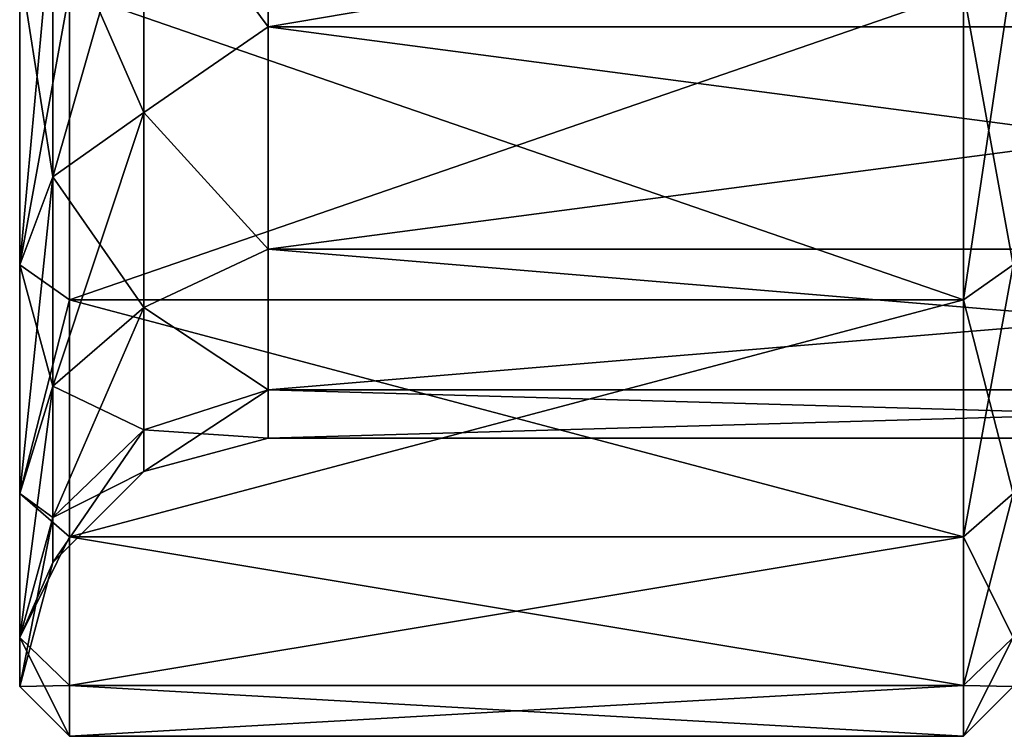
# Model space of a CAD drawing. Header units: millimetres. Extents: x -682 to 137, y -14 to 967.
# Tile 186 of 256: x -190 to -180, y 90 to 97. Entities that reach past the tile are written whole.
import ezdxf

# ---------------------------------------------------------------- set-up
doc = ezdxf.new("R2010")
doc.units = ezdxf.units.MM
doc.header["$LTSCALE"] = 65.185185
for name, color, linetype in [('3657', 7, 'CONTINUOUS'), ('3660', 7, 'CONTINUOUS'), ('3662', 7, 'CONTINUOUS'), ('3663', 7, 'CONTINUOUS'), ('3664', 7, 'CONTINUOUS'), ('3665', 7, 'CONTINUOUS'), ('3675', 7, 'CONTINUOUS'), ('3676', 7, 'CONTINUOUS'), ('3677', 7, 'CONTINUOUS'), ('3678', 7, 'CONTINUOUS')]:
    doc.layers.add(name, color=color, linetype=linetype)

msp = doc.modelspace()

# ---------------------------------------------------------------- linework, layer by layer
at = {"layer": '3657', "color": 7, "linetype": 'CONTINUOUS', "true_color": 0x96918c}
for points in [[(-180.5, 94.3933, 10.6065), (-180.5, 97.5, 12.9904), (-189.5, 94.3933, 10.6065), (-180.5, 94.3933, 10.6065)], [(-189.5, 94.3933, 10.6065), (-180.5, 97.5, 12.9904), (-189.5, 97.5, 12.9904), (-189.5, 94.3933, 10.6065)], [(-180.5, 92.0096, 7.4999), (-180.5, 94.3933, 10.6065), (-189.5, 92.0096, 7.4999), (-180.5, 92.0096, 7.4999)], [(-189.5, 92.0096, 7.4999), (-180.5, 94.3933, 10.6065), (-189.5, 94.3933, 10.6065), (-189.5, 92.0096, 7.4999)], [(-180.5, 90.5111, 3.8822), (-180.5, 92.0096, 7.4999), (-189.5, 90.5111, 3.8822), (-180.5, 90.5111, 3.8822)], [(-189.5, 90.5111, 3.8822), (-180.5, 92.0096, 7.4999), (-189.5, 92.0096, 7.4999), (-189.5, 90.5111, 3.8822)], [(-180.5, 90), (-180.5, 90.5111, 3.8822), (-189.5, 90), (-180.5, 90)], [(-189.5, 90), (-180.5, 90.5111, 3.8822), (-189.5, 90.5111, 3.8822), (-189.5, 90)]]:
    msp.add_3dface(points, dxfattribs=at)
at = {"layer": '3660', "color": 7, "linetype": 'CONTINUOUS', "true_color": 0x96918c}
for points in [[(-180.5, 97.5, -12.9904), (-180.5, 94.3933, -10.6065), (-189.5, 97.5, -12.9904), (-180.5, 97.5, -12.9904)], [(-189.5, 97.5, -12.9904), (-180.5, 94.3933, -10.6065), (-189.5, 94.3933, -10.6065), (-189.5, 97.5, -12.9904)], [(-180.5, 94.3933, -10.6065), (-180.5, 92.0096, -7.4999), (-189.5, 94.3933, -10.6065), (-180.5, 94.3933, -10.6065)], [(-189.5, 94.3933, -10.6065), (-180.5, 92.0096, -7.4999), (-189.5, 92.0096, -7.4999), (-189.5, 94.3933, -10.6065)], [(-180.5, 92.0096, -7.4999), (-180.5, 90.5111, -3.8822), (-189.5, 92.0096, -7.4999), (-180.5, 92.0096, -7.4999)], [(-189.5, 92.0096, -7.4999), (-180.5, 90.5111, -3.8822), (-189.5, 90.5111, -3.8822), (-189.5, 92.0096, -7.4999)], [(-180.5, 90), (-189.5, 90), (-189.5, 90.5111, -3.8822), (-180.5, 90)], [(-180.5, 90.5111, -3.8822), (-180.5, 90), (-189.5, 90.5111, -3.8822), (-180.5, 90.5111, -3.8822)]]:
    msp.add_3dface(points, dxfattribs=at)
at = {"layer": '3662', "color": 7, "linetype": 'CONTINUOUS', "true_color": 0x96918c}
for points in [[(-190, 97.75, -12.5574), (-189.5, 97.5, -12.9904), (-190, 94.7469, -10.253), (-190, 97.75, -12.5574)], [(-189.5, 97.5, -12.9904), (-189.5, 94.3933, -10.6065), (-190, 94.7469, -10.253), (-189.5, 97.5, -12.9904)], [(-190, 94.7469, -10.253), (-189.5, 94.3933, -10.6065), (-190, 92.4426, -7.25), (-190, 94.7469, -10.253)], [(-189.5, 94.3933, -10.6065), (-189.5, 92.0096, -7.4999), (-190, 92.4426, -7.25), (-189.5, 94.3933, -10.6065)], [(-190, 92.4426, -7.25), (-189.5, 92.0096, -7.4999), (-190, 90.9941, -3.7529), (-190, 92.4426, -7.25)], [(-189.5, 92.0096, -7.4999), (-189.5, 90.5111, -3.8822), (-190, 90.9941, -3.7529), (-189.5, 92.0096, -7.4999)], [(-189.5, 90.5111, -3.8822), (-189.5, 90), (-190, 90.9941, -3.7529), (-189.5, 90.5111, -3.8822)], [(-189.5, 90), (-190, 90.5, 0), (-190, 90.9941, -3.7529), (-189.5, 90)]]:
    msp.add_3dface(points, dxfattribs=at)
at = {"layer": '3663', "color": 7, "linetype": 'CONTINUOUS', "true_color": 0x96918c}
for points in [[(-190, 94.7469, 10.253), (-189.5, 97.5, 12.9904), (-190, 97.75, 12.5574), (-190, 94.7469, 10.253)], [(-189.5, 94.3933, 10.6065), (-189.5, 97.5, 12.9904), (-190, 94.7469, 10.253), (-189.5, 94.3933, 10.6065)], [(-190, 92.4426, 7.25), (-189.5, 94.3933, 10.6065), (-190, 94.7469, 10.253), (-190, 92.4426, 7.25)], [(-189.5, 92.0096, 7.4999), (-189.5, 94.3933, 10.6065), (-190, 92.4426, 7.25), (-189.5, 92.0096, 7.4999)], [(-190, 90.9941, 3.7529), (-189.5, 92.0096, 7.4999), (-190, 92.4426, 7.25), (-190, 90.9941, 3.7529)], [(-189.5, 90.5111, 3.8822), (-189.5, 92.0096, 7.4999), (-190, 90.9941, 3.7529), (-189.5, 90.5111, 3.8822)], [(-190, 90.5, 0), (-189.5, 90.5111, 3.8822), (-190, 90.9941, 3.7529), (-190, 90.5, 0)], [(-189.5, 90), (-189.5, 90.5111, 3.8822), (-190, 90.5, 0), (-189.5, 90)]]:
    msp.add_3dface(points, dxfattribs=at)
at = {"layer": '3664', "color": 7, "linetype": 'CONTINUOUS', "true_color": 0x96918c}
for points in [[(-180.5, 97.5, 12.9904), (-180.5, 94.3933, 10.6065), (-180, 97.7504, 12.5575), (-180.5, 97.5, 12.9904)], [(-180.5, 94.3933, 10.6065), (-180, 94.7474, 10.2534), (-180, 97.7504, 12.5575), (-180.5, 94.3933, 10.6065)], [(-180.5, 94.3933, 10.6065), (-180.5, 92.0096, 7.4999), (-180, 94.7474, 10.2534), (-180.5, 94.3933, 10.6065)], [(-180.5, 92.0096, 7.4999), (-180, 92.4429, 7.2504), (-180, 94.7474, 10.2534), (-180.5, 92.0096, 7.4999)], [(-180.5, 92.0096, 7.4999), (-180.5, 90.5111, 3.8822), (-180, 92.4429, 7.2504), (-180.5, 92.0096, 7.4999)], [(-180.5, 90.5111, 3.8822), (-180, 90.9942, 3.7531), (-180, 92.4429, 7.2504), (-180.5, 90.5111, 3.8822)], [(-180.5, 90.5111, 3.8822), (-180.5, 90), (-180, 90.9942, 3.7531), (-180.5, 90.5111, 3.8822)], [(-180.5, 90), (-180, 90.5), (-180, 90.9942, 3.7531), (-180.5, 90)]]:
    msp.add_3dface(points, dxfattribs=at)
at = {"layer": '3665', "color": 7, "linetype": 'CONTINUOUS', "true_color": 0x96918c}
for points in [[(-180, 97.7504, -12.5575), (-180, 94.7474, -10.2534), (-180.5, 97.5, -12.9904), (-180, 97.7504, -12.5575)], [(-180, 94.7474, -10.2534), (-180.5, 94.3933, -10.6065), (-180.5, 97.5, -12.9904), (-180, 94.7474, -10.2534)], [(-180, 94.7474, -10.2534), (-180, 92.4429, -7.2504), (-180.5, 94.3933, -10.6065), (-180, 94.7474, -10.2534)], [(-180, 92.4429, -7.2504), (-180.5, 92.0096, -7.4999), (-180.5, 94.3933, -10.6065), (-180, 92.4429, -7.2504)], [(-180, 92.4429, -7.2504), (-180, 90.9942, -3.7531), (-180.5, 92.0096, -7.4999), (-180, 92.4429, -7.2504)], [(-180, 90.9942, -3.7531), (-180.5, 90.5111, -3.8822), (-180.5, 92.0096, -7.4999), (-180, 90.9942, -3.7531)], [(-180, 90.9942, -3.7531), (-180, 90.5), (-180.5, 90.5111, -3.8822), (-180, 90.9942, -3.7531)], [(-180, 90.5), (-180.5, 90), (-180.5, 90.5111, -3.8822), (-180, 90.5)]]:
    msp.add_3dface(points, dxfattribs=at)
at = {"layer": '3675', "color": 7, "linetype": 'CONTINUOUS', "true_color": 0x96918c}
for points in [[(-187.5, 97.1417, 9.069), (-187.5, 100.015, 10.9156), (-170.5, 97.1417, 9.069), (-187.5, 97.1417, 9.069)], [(-170.5, 97.1417, 9.069), (-187.5, 100.015, 10.9156), (-170.5, 100.015, 10.9156), (-170.5, 97.1417, 9.069)], [(-187.5, 94.905, 6.4877), (-187.5, 97.1417, 9.069), (-170.5, 94.905, 6.4877), (-187.5, 94.905, 6.4877)], [(-170.5, 94.905, 6.4877), (-187.5, 97.1417, 9.069), (-170.5, 97.1417, 9.069), (-170.5, 94.905, 6.4877)], [(-187.5, 93.4861, 3.3808), (-187.5, 94.905, 6.4877), (-170.5, 93.4861, 3.3808), (-187.5, 93.4861, 3.3808)], [(-170.5, 93.4861, 3.3808), (-187.5, 94.905, 6.4877), (-170.5, 94.905, 6.4877), (-170.5, 93.4861, 3.3808)], [(-187.5, 93), (-187.5, 93.4861, 3.3808), (-170.5, 93), (-187.5, 93)], [(-170.5, 93), (-187.5, 93.4861, 3.3808), (-170.5, 93.4861, 3.3808), (-170.5, 93)]]:
    msp.add_3dface(points, dxfattribs=at)
at = {"layer": '3676', "color": 7, "linetype": 'CONTINUOUS', "true_color": 0x96918c}
for points in [[(-187.5, 100.015, -10.9156), (-187.5, 97.1417, -9.069), (-170.5, 100.015, -10.9156), (-187.5, 100.015, -10.9156)], [(-170.5, 100.015, -10.9156), (-187.5, 97.1417, -9.069), (-170.5, 97.1417, -9.069), (-170.5, 100.015, -10.9156)], [(-187.5, 97.1417, -9.069), (-187.5, 94.905, -6.4877), (-170.5, 97.1417, -9.069), (-187.5, 97.1417, -9.069)], [(-170.5, 97.1417, -9.069), (-187.5, 94.905, -6.4877), (-170.5, 94.905, -6.4877), (-170.5, 97.1417, -9.069)], [(-187.5, 94.905, -6.4877), (-187.5, 93.4861, -3.3808), (-170.5, 94.905, -6.4877), (-187.5, 94.905, -6.4877)], [(-170.5, 94.905, -6.4877), (-187.5, 93.4861, -3.3808), (-170.5, 93.4861, -3.3808), (-170.5, 94.905, -6.4877)], [(-187.5, 93), (-170.5, 93), (-170.5, 93.4861, -3.3808), (-187.5, 93)], [(-187.5, 93.4861, -3.3808), (-187.5, 93), (-170.5, 93.4861, -3.3808), (-187.5, 93.4861, -3.3808)]]:
    msp.add_3dface(points, dxfattribs=at)
at = {"layer": '3677', "color": 7, "linetype": 'CONTINUOUS', "true_color": 0x96918c}
for points in [[(-187.5, 97.1417, -9.069), (-187.5, 100.015, -10.9156), (-188.7489, 98.8329, -10.6818), (-187.5, 97.1417, -9.069)], [(-188.7489, 96.2783, -8.7217), (-188.7489, 98.8329, -10.6818), (-189.6651, 95.6308, -9.3692), (-188.7489, 96.2783, -8.7217)], [(-188.7489, 98.8329, -10.6818), (-189.6651, 98.375, -11.4748), (-189.6651, 95.6308, -9.3692), (-188.7489, 98.8329, -10.6818)], [(-188.7489, 96.2783, -8.7217), (-187.5, 97.1417, -9.069), (-188.7489, 98.8329, -10.6818), (-188.7489, 96.2783, -8.7217)], [(-190, 97.75, -12.5574), (-190, 94.7469, -10.253), (-189.6651, 98.375, -11.4748), (-190, 97.75, -12.5574)], [(-189.6651, 98.375, -11.4748), (-190, 94.7469, -10.253), (-189.6651, 95.6308, -9.3692), (-189.6651, 98.375, -11.4748)], [(-187.5, 94.905, -6.4877), (-187.5, 97.1417, -9.069), (-188.7489, 96.2783, -8.7217), (-187.5, 94.905, -6.4877)], [(-188.7489, 94.3182, -6.1671), (-188.7489, 96.2783, -8.7217), (-189.6651, 93.5252, -6.625), (-188.7489, 94.3182, -6.1671)], [(-188.7489, 96.2783, -8.7217), (-189.6651, 95.6308, -9.3692), (-189.6651, 93.5252, -6.625), (-188.7489, 96.2783, -8.7217)], [(-188.7489, 94.3182, -6.1671), (-187.5, 94.905, -6.4877), (-188.7489, 96.2783, -8.7217), (-188.7489, 94.3182, -6.1671)], [(-190, 94.7469, -10.253), (-190, 92.4426, -7.25), (-189.6651, 95.6308, -9.3692), (-190, 94.7469, -10.253)], [(-189.6651, 95.6308, -9.3692), (-190, 92.4426, -7.25), (-189.6651, 93.5252, -6.625), (-189.6651, 95.6308, -9.3692)], [(-187.5, 93.4861, -3.3808), (-187.5, 94.905, -6.4877), (-188.7489, 94.3182, -6.1671), (-187.5, 93.4861, -3.3808)], [(-188.7489, 93.086, -3.1923), (-188.7489, 94.3182, -6.1671), (-189.6651, 92.2015, -3.4294), (-188.7489, 93.086, -3.1923)], [(-188.7489, 94.3182, -6.1671), (-189.6651, 93.5252, -6.625), (-189.6651, 92.2015, -3.4294), (-188.7489, 94.3182, -6.1671)], [(-188.7489, 93.086, -3.1923), (-187.5, 93.4861, -3.3808), (-188.7489, 94.3182, -6.1671), (-188.7489, 93.086, -3.1923)], [(-190, 92.4426, -7.25), (-190, 90.9941, -3.7529), (-189.6651, 93.5252, -6.625), (-190, 92.4426, -7.25)], [(-189.6651, 93.5252, -6.625), (-190, 90.9941, -3.7529), (-189.6651, 92.2015, -3.4294), (-189.6651, 93.5252, -6.625)], [(-187.5, 93), (-187.5, 93.4861, -3.3808), (-188.7489, 92.6657), (-187.5, 93)], [(-188.7489, 92.6657), (-187.5, 93.4861, -3.3808), (-188.7489, 93.086, -3.1923), (-188.7489, 92.6657)], [(-189.6651, 91.75), (-188.7489, 92.6657), (-188.7489, 93.086, -3.1923), (-189.6651, 91.75)], [(-189.6651, 91.75), (-188.7489, 93.086, -3.1923), (-189.6651, 92.2015, -3.4294), (-189.6651, 91.75)], [(-190, 90.9941, -3.7529), (-190, 90.5, 0), (-189.6651, 92.2015, -3.4294), (-190, 90.9941, -3.7529)], [(-190, 90.5, 0), (-189.6651, 91.75), (-189.6651, 92.2015, -3.4294), (-190, 90.5, 0)]]:
    msp.add_3dface(points, dxfattribs=at)
at = {"layer": '3678', "color": 7, "linetype": 'CONTINUOUS', "true_color": 0x96918c}
for points in [[(-187.5, 100.015, 10.9156), (-187.5, 97.1417, 9.069), (-188.7489, 98.8329, 10.6818), (-187.5, 100.015, 10.9156)], [(-188.7489, 98.8329, 10.6818), (-188.7489, 96.2783, 8.7217), (-189.6651, 98.375, 11.4748), (-188.7489, 98.8329, 10.6818)], [(-188.7489, 98.8329, 10.6818), (-187.5, 97.1417, 9.069), (-188.7489, 96.2783, 8.7217), (-188.7489, 98.8329, 10.6818)], [(-189.6651, 95.6308, 9.3692), (-190, 97.75, 12.5574), (-189.6651, 98.375, 11.4748), (-189.6651, 95.6308, 9.3692)], [(-188.7489, 96.2783, 8.7217), (-189.6651, 95.6308, 9.3692), (-189.6651, 98.375, 11.4748), (-188.7489, 96.2783, 8.7217)], [(-190, 94.7469, 10.253), (-190, 97.75, 12.5574), (-189.6651, 95.6308, 9.3692), (-190, 94.7469, 10.253)], [(-187.5, 97.1417, 9.069), (-187.5, 94.905, 6.4877), (-188.7489, 96.2783, 8.7217), (-187.5, 97.1417, 9.069)], [(-188.7489, 96.2783, 8.7217), (-188.7489, 94.3182, 6.1671), (-189.6651, 95.6308, 9.3692), (-188.7489, 96.2783, 8.7217)], [(-188.7489, 96.2783, 8.7217), (-187.5, 94.905, 6.4877), (-188.7489, 94.3182, 6.1671), (-188.7489, 96.2783, 8.7217)], [(-189.6651, 93.5252, 6.625), (-190, 94.7469, 10.253), (-189.6651, 95.6308, 9.3692), (-189.6651, 93.5252, 6.625)], [(-188.7489, 94.3182, 6.1671), (-189.6651, 93.5252, 6.625), (-189.6651, 95.6308, 9.3692), (-188.7489, 94.3182, 6.1671)], [(-187.5, 94.905, 6.4877), (-187.5, 93.4861, 3.3808), (-188.7489, 94.3182, 6.1671), (-187.5, 94.905, 6.4877)], [(-190, 92.4426, 7.25), (-190, 94.7469, 10.253), (-189.6651, 93.5252, 6.625), (-190, 92.4426, 7.25)], [(-188.7489, 94.3182, 6.1671), (-188.7489, 93.086, 3.1923), (-189.6651, 93.5252, 6.625), (-188.7489, 94.3182, 6.1671)], [(-188.7489, 94.3182, 6.1671), (-187.5, 93.4861, 3.3808), (-188.7489, 93.086, 3.1923), (-188.7489, 94.3182, 6.1671)], [(-189.6651, 92.2015, 3.4294), (-190, 92.4426, 7.25), (-189.6651, 93.5252, 6.625), (-189.6651, 92.2015, 3.4294)], [(-188.7489, 93.086, 3.1923), (-189.6651, 92.2015, 3.4294), (-189.6651, 93.5252, 6.625), (-188.7489, 93.086, 3.1923)], [(-187.5, 93.4861, 3.3808), (-187.5, 93), (-188.7489, 93.086, 3.1923), (-187.5, 93.4861, 3.3808)], [(-188.7489, 93.086, 3.1923), (-188.7489, 92.6657), (-189.6651, 92.2015, 3.4294), (-188.7489, 93.086, 3.1923)], [(-188.7489, 93.086, 3.1923), (-187.5, 93), (-188.7489, 92.6657), (-188.7489, 93.086, 3.1923)], [(-188.7489, 92.6657), (-189.6651, 91.75), (-189.6651, 92.2015, 3.4294), (-188.7489, 92.6657)], [(-190, 90.9941, 3.7529), (-190, 92.4426, 7.25), (-189.6651, 92.2015, 3.4294), (-190, 90.9941, 3.7529)], [(-189.6651, 91.75), (-190, 90.9941, 3.7529), (-189.6651, 92.2015, 3.4294), (-189.6651, 91.75)], [(-190, 90.5, 0), (-190, 90.9941, 3.7529), (-189.6651, 91.75), (-190, 90.5, 0)]]:
    msp.add_3dface(points, dxfattribs=at)

doc.saveas('drawing.dxf')
